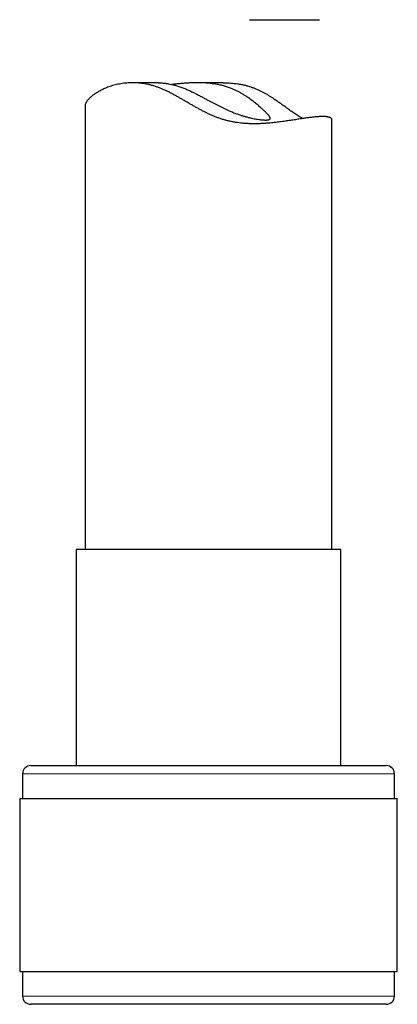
# Model space of a CAD drawing. Header units: millimetres. Extents: x 8 to 869, y 12 to 812.
# Tile 36 of 230: x 397 to 420, y 493 to 553. Entities that reach past the tile are written whole.
import ezdxf

# ---------------------------------------------------------------- set-up
doc = ezdxf.new("R2010")
doc.units = ezdxf.units.MM

msp = doc.modelspace()

# ---------------------------------------------------------------- linework, layer by layer
at = {"color": 7, "linetype": 'Continuous', "lineweight": 30}
for p, q in [((410.881, 552.635), (415.142, 552.635)), ((405.318, 548.802), (403.769, 548.802)), ((409.278, 548.802), (407.73, 548.802)), ((400.886, 547.399), (400.886, 520.44)), ((415.886, 520.44), (415.886, 546.566)), ((400.336, 520.44), (400.336, 507.317)), ((416.436, 520.44), (400.336, 520.44)), ((416.436, 507.317), (416.436, 520.44)), ((397.586, 507.317), (419.186, 507.317)), ((397.086, 506.817), (397.086, 505.317)), ((419.686, 505.317), (419.686, 506.817)), ((396.911, 505.317), (396.911, 494.817)), ((396.911, 505.317), (419.861, 505.317)), ((419.861, 494.817), (419.861, 505.317)), ((396.911, 494.817), (419.861, 494.817)), ((397.086, 494.817), (397.086, 493.317)), ((419.686, 493.317), (419.686, 494.817)), ((418.37, 492.817), (397.586, 492.817)), ((419.186, 492.817), (418.37, 492.817))]:
    msp.add_line(p, q, dxfattribs=at)
at = {"color": 252, "linetype": 'Continuous', "lineweight": 0}
for p, q in [((419.686, 506.817), (397.086, 506.817)), ((397.086, 493.317), (418.833, 493.317)), ((418.833, 493.317), (419.686, 493.317))]:
    msp.add_line(p, q, dxfattribs=at)
at = {"color": 7, "linetype": 'Continuous', "lineweight": 30}
for centre, start, end in [((397.586, 506.817), 90, 180), ((419.186, 506.817), 0, 90), ((397.586, 493.317), 180, 270), ((419.186, 493.317), 270, 0)]:
    msp.add_arc(centre, 0.5, start, end, dxfattribs=at)
for points, knots in [([(415.32, 546.751), (415.293, 546.751), (415.24, 546.75), (415.154, 546.747), (415.063, 546.742), (414.967, 546.735), (414.865, 546.726), (414.759, 546.715), (414.647, 546.702), (414.531, 546.688), (414.409, 546.671), (414.283, 546.654), (414.152, 546.635), (414.018, 546.614), (413.881, 546.593), (413.74, 546.572), (413.595, 546.549), (413.446, 546.527), (413.294, 546.503), (413.137, 546.48), (412.976, 546.457), (412.811, 546.435), (412.643, 546.413), (412.471, 546.393), (412.295, 546.374), (412.107, 546.355), (411.907, 546.339), (411.692, 546.325), (411.474, 546.315), (411.252, 546.31), (411.026, 546.311), (410.796, 546.318), (410.563, 546.332), (410.341, 546.352), (410.132, 546.379), (409.934, 546.411), (409.736, 546.449), (409.538, 546.495), (409.34, 546.549), (409.142, 546.611), (408.946, 546.68), (408.752, 546.755), (408.562, 546.836), (408.374, 546.922), (408.187, 547.013), (408.002, 547.107), (407.819, 547.205), (407.637, 547.305), (407.456, 547.407), (407.276, 547.511), (407.096, 547.615), (406.918, 547.719), (406.739, 547.823), (406.559, 547.926), (406.378, 548.028), (406.195, 548.127), (406.01, 548.223), (405.825, 548.314), (405.638, 548.399), (405.45, 548.477), (405.26, 548.547), (405.071, 548.608), (404.883, 548.66), (404.697, 548.704), (404.511, 548.74), (404.327, 548.767), (404.144, 548.787), (403.964, 548.799), (403.787, 548.803), (403.606, 548.8), (403.423, 548.789), (403.237, 548.77), (403.058, 548.744), (402.883, 548.711), (402.716, 548.672), (402.554, 548.628), (402.4, 548.579), (402.259, 548.529), (402.133, 548.478), (402.018, 548.428), (401.908, 548.376), (401.804, 548.323), (401.705, 548.268), (401.611, 548.212), (401.522, 548.156), (401.439, 548.098), (401.361, 548.041), (401.289, 547.983), (401.222, 547.926), (401.162, 547.87), (401.108, 547.814), (401.059, 547.76), (401.016, 547.706), (400.979, 547.654), (400.949, 547.603), (400.924, 547.554), (400.905, 547.507), (400.892, 547.461), (400.886, 547.425), (400.887, 547.405), (400.887, 547.399)], [0, 0, 0, 0, 0.009587, 0.019181, 0.028833, 0.038485, 0.048169, 0.057853, 0.067599, 0.077345, 0.087123, 0.096901, 0.106707, 0.116521, 0.126098, 0.135682, 0.145318, 0.154954, 0.164618, 0.174283, 0.184002, 0.19372, 0.203469, 0.213217, 0.222991, 0.232774, 0.244059, 0.255345, 0.26669, 0.278034, 0.289453, 0.300871, 0.312376, 0.32388, 0.333467, 0.343053, 0.35271, 0.362367, 0.372109, 0.381851, 0.391669, 0.401489, 0.411151, 0.420826, 0.430563, 0.4403, 0.450067, 0.459835, 0.469647, 0.479459, 0.48929, 0.49912, 0.508962, 0.51881, 0.528906, 0.539003, 0.549136, 0.559269, 0.569466, 0.579661, 0.589946, 0.60023, 0.610375, 0.62052, 0.63076, 0.640999, 0.651336, 0.661674, 0.672096, 0.682518, 0.694296, 0.706074, 0.717945, 0.729817, 0.741774, 0.753731, 0.765758, 0.777785, 0.787981, 0.798186, 0.80845, 0.818715, 0.829011, 0.839308, 0.849666, 0.860023, 0.870412, 0.8808, 0.891216, 0.90164, 0.911914, 0.922196, 0.932537, 0.942878, 0.953253, 0.963628, 0.974071, 0.984514, 0.994995, 1, 1, 1, 1]), ([(405.318, 548.801), (405.331, 548.802), (405.37, 548.802), (405.438, 548.8), (405.521, 548.796), (405.606, 548.789), (405.691, 548.781), (405.776, 548.77), (405.864, 548.758), (405.981, 548.738), (406.107, 548.713), (406.241, 548.682), (406.353, 548.652), (406.467, 548.619), (406.584, 548.583), (406.703, 548.542), (406.823, 548.498), (406.945, 548.45), (407.094, 548.388), (407.27, 548.308), (407.475, 548.209), (407.681, 548.104), (407.889, 547.996), (408.098, 547.884), (408.29, 547.78), (408.466, 547.686), (408.625, 547.601), (408.785, 547.517), (408.946, 547.434), (409.108, 547.353), (409.27, 547.274), (409.432, 547.197), (409.578, 547.132), (409.706, 547.076), (409.817, 547.029), (409.928, 546.985), (410.067, 546.931), (410.236, 546.869), (410.425, 546.806), (410.581, 546.759), (410.704, 546.724), (410.802, 546.699), (410.897, 546.675), (411.016, 546.648), (411.154, 546.619), (411.304, 546.592), (411.438, 546.572), (411.559, 546.557), (411.668, 546.547), (411.767, 546.541), (411.824, 546.54), (411.853, 546.54)], [0, 0, 0, 0, 0.008307, 0.023899, 0.039585, 0.055271, 0.069585, 0.083898, 0.098291, 0.112683, 0.139777, 0.156125, 0.172472, 0.188945, 0.205417, 0.222032, 0.238646, 0.255383, 0.27212, 0.299624, 0.327446, 0.35536, 0.383456, 0.411626, 0.439752, 0.461092, 0.48251, 0.503959, 0.525562, 0.5472, 0.568999, 0.59084, 0.612777, 0.627941, 0.643105, 0.65834, 0.673575, 0.701323, 0.729194, 0.755393, 0.770571, 0.785749, 0.801013, 0.816276, 0.844098, 0.872048, 0.898327, 0.9236, 0.948966, 0.974436, 1, 1, 1, 1]), ([(411.853, 546.54), (411.871, 546.54), (411.907, 546.54), (411.955, 546.543), (411.997, 546.548), (412.035, 546.554), (412.066, 546.563), (412.092, 546.574), (412.112, 546.588), (412.126, 546.603), (412.135, 546.622), (412.137, 546.642), (412.134, 546.665), (412.125, 546.692), (412.111, 546.721), (412.091, 546.753), (412.066, 546.789), (412.035, 546.827), (412, 546.868), (411.961, 546.911), (411.917, 546.957), (411.868, 547.006), (411.816, 547.058), (411.758, 547.113), (411.697, 547.17), (411.625, 547.236), (411.543, 547.309), (411.447, 547.392), (411.346, 547.478), (411.239, 547.566), (411.125, 547.656), (411.006, 547.747), (410.882, 547.839), (410.747, 547.934), (410.6, 548.032), (410.441, 548.131), (410.274, 548.227), (410.099, 548.319), (409.916, 548.405), (409.75, 548.473), (409.606, 548.525), (409.484, 548.565), (409.36, 548.602), (409.233, 548.636), (409.104, 548.666), (408.972, 548.694), (408.839, 548.718), (408.706, 548.738), (408.573, 548.756), (408.439, 548.77), (408.305, 548.781), (408.171, 548.79), (408.036, 548.797), (407.901, 548.8), (407.766, 548.802), (407.631, 548.802), (407.497, 548.799), (407.362, 548.795), (407.229, 548.789), (407.097, 548.782), (406.966, 548.773), (406.837, 548.764), (406.71, 548.753), (406.588, 548.742), (406.472, 548.731), (406.36, 548.72), (406.257, 548.71), (406.192, 548.703), (406.162, 548.7)], [0, 0, 0, 0, 0.014401, 0.028801, 0.0433, 0.057799, 0.072413, 0.087027, 0.101746, 0.116465, 0.130871, 0.145278, 0.159789, 0.174299, 0.188932, 0.203564, 0.218307, 0.23305, 0.247222, 0.261394, 0.27566, 0.289926, 0.304292, 0.318659, 0.333109, 0.347559, 0.366125, 0.384776, 0.403461, 0.422294, 0.441159, 0.460169, 0.47921, 0.498329, 0.519547, 0.540971, 0.562448, 0.584054, 0.605731, 0.6274, 0.640553, 0.653707, 0.666952, 0.680197, 0.693549, 0.706902, 0.720354, 0.733806, 0.746955, 0.760104, 0.773343, 0.786583, 0.799922, 0.813261, 0.826686, 0.840112, 0.853762, 0.867413, 0.881147, 0.894881, 0.908706, 0.922531, 0.936437, 0.950342, 0.963228, 0.976114, 0.989062, 1, 1, 1, 1]), ([(409.278, 548.801), (409.3, 548.801), (409.389, 548.802), (409.546, 548.797), (409.746, 548.786), (409.946, 548.768), (410.145, 548.743), (410.34, 548.71), (410.532, 548.671), (410.72, 548.624), (410.905, 548.57), (411.088, 548.508), (411.266, 548.438), (411.442, 548.361), (411.613, 548.277), (411.775, 548.191), (411.929, 548.104), (412.075, 548.016), (412.219, 547.926), (412.405, 547.805), (412.631, 547.65), (412.893, 547.465), (413.107, 547.311), (413.275, 547.191), (413.401, 547.103), (413.527, 547.016), (413.652, 546.931), (413.776, 546.85), (413.904, 546.77), (414.026, 546.697), (414.107, 546.653), (414.143, 546.633)], [0, 0, 0, 0, 0.010848, 0.043834, 0.077059, 0.110282, 0.14376, 0.177236, 0.210083, 0.24293, 0.276047, 0.309165, 0.342569, 0.375975, 0.409603, 0.443233, 0.473859, 0.504486, 0.535186, 0.565886, 0.626368, 0.686936, 0.748009, 0.778603, 0.809195, 0.840677, 0.872159, 0.903751, 0.935343, 0.970615, 1, 1, 1, 1]), ([(415.886, 546.566), (415.886, 546.572), (415.886, 546.585), (415.879, 546.604), (415.866, 546.625), (415.847, 546.645), (415.822, 546.664), (415.791, 546.682), (415.753, 546.697), (415.71, 546.711), (415.66, 546.723), (415.605, 546.733), (415.543, 546.741), (415.475, 546.747), (415.401, 546.75), (415.347, 546.751), (415.32, 546.751)], [0, 0, 0, 0, 0.049803, 0.121884, 0.194093, 0.266362, 0.339062, 0.411763, 0.484715, 0.557666, 0.631112, 0.704557, 0.778274, 0.851991, 0.92596, 1, 1, 1, 1])]:
    msp.add_open_spline(points, degree=3, knots=knots, dxfattribs=at)

doc.saveas('drawing.dxf')
